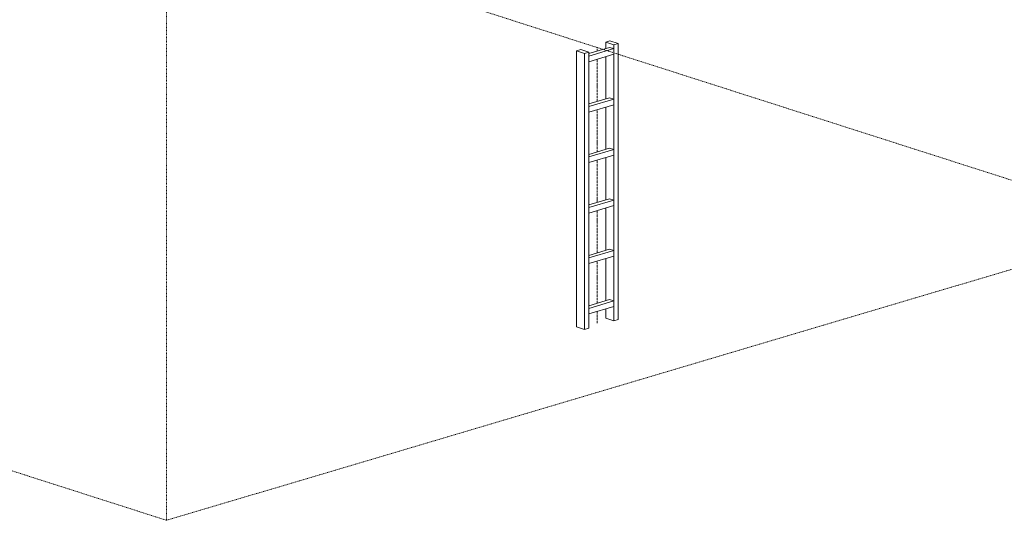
# Model space of a CAD drawing. Header units: millimetres. Extents: x 5617 to 168562, y 7718 to 149254.
# Tile 51 of 76: x 84786 to 89031, y 140050 to 142208. Entities that reach past the tile are written whole.
import ezdxf

# ---------------------------------------------------------------- set-up
doc = ezdxf.new("R2010")
doc.units = ezdxf.units.MM
doc.linetypes.add('Осевая', pattern=[14, 10, -2, 0, -2])
doc.linetypes.add('Скрыто_2_', pattern=[6, 3, -3])
doc.layers.add('Границы 3D вида', color=7, linetype='Скрыто_2_', lineweight=20, true_color=0x0080c0)
doc.layers.add('Кабельные лотки', color=7, linetype='Continuous', lineweight=18)
doc.layers.add('Осевая линия', color=7, linetype='Осевая', lineweight=18)

msp = doc.modelspace()

# ---------------------------------------------------------------- linework, layer by layer
at = {"layer": 'Границы 3D вида'}
for p, q in [((89685.9, 141316.5), (80611.2, 144220.1)), ((85418.8, 143206.7), (85418.8, 140050)), ((85418.8, 140050), (76344, 142953.5)), ((89685.9, 141316.5), (85418.8, 140050))]:
    msp.add_line(p, q, dxfattribs=at)
at = {"layer": 'Кабельные лотки'}
for p, q in [((87331, 142116.4), (87312.7, 142111)), ((87312.7, 142111), (87347.4, 142099.9)), ((87312.7, 142083.2), (87312.7, 142111)), ((87365.7, 142105.3), (87331, 142116.4)), ((87347.4, 142099.9), (87365.7, 142105.3)), ((87365.7, 140915.1), (87365.7, 142105.3)), ((87205.2, 142079.1), (87186.9, 142073.6)), ((87186.9, 142073.6), (87221.6, 142062.5)), ((87186.9, 140883.4), (87186.9, 142073.6)), ((87239.9, 142068), (87205.2, 142079.1)), ((87221.6, 142062.5), (87239.9, 142068)), ((87221.6, 140872.3), (87221.6, 142062.5)), ((87239.9, 142061.6), (87329.7, 142088.3)), ((87239.9, 142050.8), (87347.4, 142082.7)), ((87239.9, 140877.7), (87239.9, 142068)), ((87239.9, 142026.6), (87347.4, 142058.5)), ((87329.7, 142088.3), (87347.4, 142082.7)), ((87347.4, 140909.6), (87347.4, 142099.9)), ((87312.7, 141865.8), (87312.7, 142048.2)), ((87239.9, 141844.2), (87329.7, 141870.8)), ((87239.9, 141833.3), (87347.4, 141865.2)), ((87329.7, 141870.8), (87347.4, 141865.2)), ((87239.9, 141809.1), (87347.4, 141841)), ((87312.7, 141648.3), (87312.7, 141830.7)), ((87239.9, 141626.7), (87329.7, 141653.3)), ((87239.9, 141615.8), (87347.4, 141647.7)), ((87329.7, 141653.3), (87347.4, 141647.7)), ((87239.9, 141591.6), (87347.4, 141623.5)), ((87312.7, 141430.8), (87312.7, 141613.2)), ((87239.9, 141409.2), (87329.7, 141435.9)), ((87239.9, 141398.3), (87347.4, 141430.2)), ((87329.7, 141435.9), (87347.4, 141430.2)), ((87239.9, 141374.2), (87347.4, 141406.1)), ((87312.7, 141213.3), (87312.7, 141395.8)), ((87239.9, 141191.7), (87329.7, 141218.4)), ((87239.9, 141180.9), (87347.4, 141212.8)), ((87329.7, 141218.4), (87347.4, 141212.8)), ((87239.9, 141156.7), (87347.4, 141188.6)), ((87312.7, 140995.9), (87312.7, 141178.3)), ((87239.9, 140974.3), (87329.7, 141000.9)), ((87329.7, 141000.9), (87347.4, 140995.3)), ((87239.9, 140963.4), (87347.4, 140995.3)), ((87239.9, 140939.2), (87347.4, 140971.1)), ((87312.7, 140920.7), (87312.7, 140960.8)), ((87347.4, 140909.6), (87312.7, 140920.7)), ((87365.7, 140915.1), (87347.4, 140909.6)), ((87221.6, 140872.3), (87186.9, 140883.4)), ((87239.9, 140877.7), (87221.6, 140872.3))]:
    msp.add_line(p, q, dxfattribs=at)
at = {"layer": 'Осевая линия'}
for p, q in [((87276.3, 142072.3), (87276.3, 142089.5)), ((87276.3, 141854.8), (87276.3, 142037.4)), ((87276.3, 141637.3), (87276.3, 141819.9)), ((87276.3, 141419.8), (87276.3, 141602.4)), ((87276.3, 141202.4), (87276.3, 141385)), ((87276.3, 140984.9), (87276.3, 141167.5)), ((87276.3, 140899.2), (87276.3, 140950))]:
    msp.add_line(p, q, dxfattribs=at)

doc.saveas('drawing.dxf')
